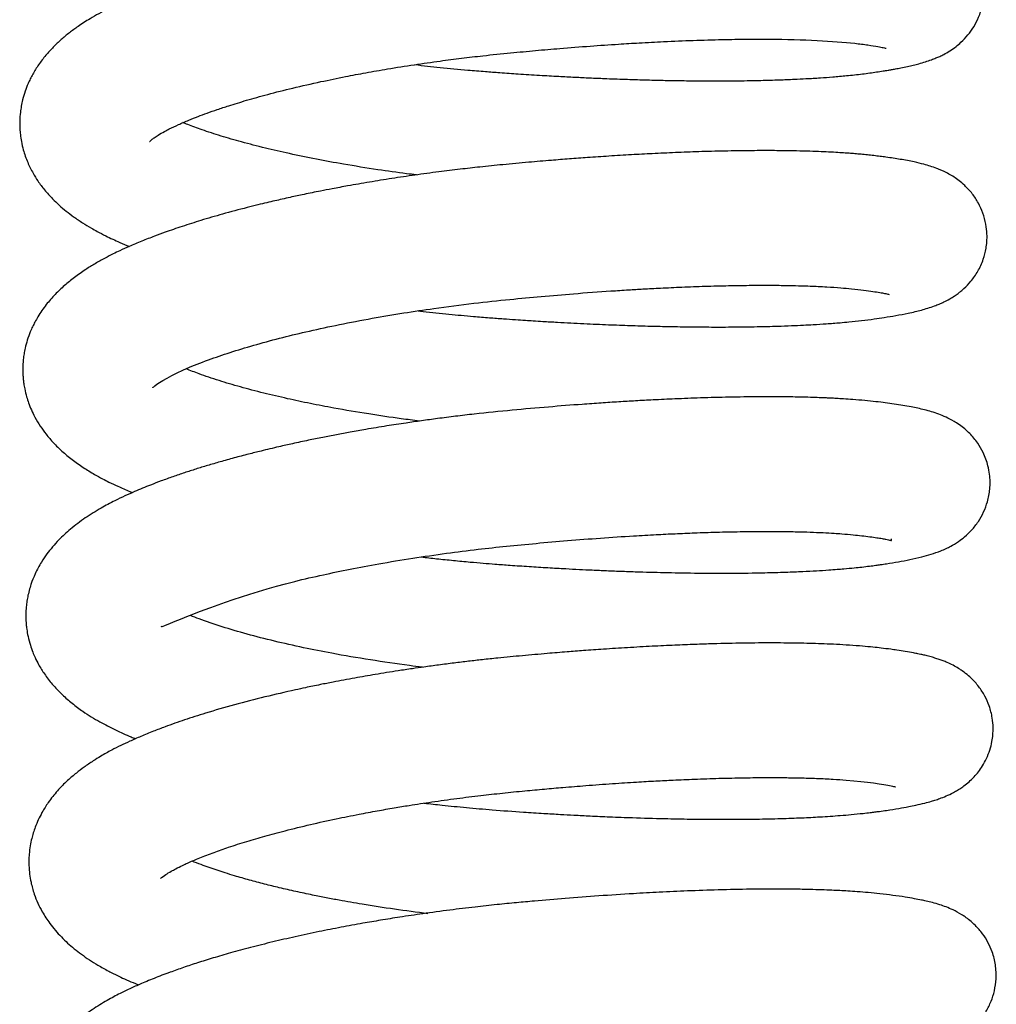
# Model space of a CAD drawing. Header units: inches. Extents: x 0 to 77643, y -44170 to 0.
# Tile 183 of 256: x 75367.48 to 75370.01, y -39670.06 to -39667.51. Entities that reach past the tile are written whole.
import ezdxf

# ---------------------------------------------------------------- set-up
doc = ezdxf.new("R2010")
doc.units = ezdxf.units.IN
doc.header["$MEASUREMENT"] = 0
doc.layers.add('FAKRO LOFT LADDERS', color=7, linetype='Continuous')

msp = doc.modelspace()

# ---------------------------------------------------------------- linework, layer by layer
at = {"layer": 'FAKRO LOFT LADDERS', "color": 7, "linetype": 'Continuous'}
for points, knots in [([(75368.50107, -39667.62438), (75368.52267, -39667.62688), (75368.56818, -39667.63184), (75368.62914, -39667.63764), (75368.68068, -39667.64195), (75368.72424, -39667.64522), (75368.77109, -39667.64843), (75368.822, -39667.65165), (75368.87091, -39667.65445), (75368.91407, -39667.6567), (75368.95351, -39667.65858), (75368.99677, -39667.66044), (75369.04448, -39667.66223), (75369.09509, -39667.66378), (75369.14222, -39667.66493), (75369.18835, -39667.66576), (75369.23512, -39667.66628), (75369.28619, -39667.66645), (75369.34049, -39667.66614), (75369.39422, -39667.66523), (75369.44199, -39667.66386), (75369.48071, -39667.66233), (75369.51625, -39667.66057), (75369.54952, -39667.65855), (75369.58442, -39667.65598), (75369.62106, -39667.65274), (75369.65269, -39667.64929), (75369.67834, -39667.64599), (75369.69626, -39667.64342), (75369.71195, -39667.64103), (75369.72447, -39667.63899), (75369.73531, -39667.63715), (75369.7463, -39667.63518), (75369.75994, -39667.6326), (75369.77572, -39667.62932), (75369.79105, -39667.62579), (75369.80626, -39667.6219), (75369.82211, -39667.61728), (75369.83657, -39667.61239), (75369.84889, -39667.60759), (75369.85927, -39667.60306), (75369.87136, -39667.59713), (75369.88506, -39667.58935), (75369.90048, -39667.5787), (75369.91638, -39667.56535), (75369.93192, -39667.54922), (75369.94812, -39667.5267), (75369.96118, -39667.50125), (75369.97122, -39667.46979), (75369.97512, -39667.43538), (75369.97221, -39667.40209), (75369.96467, -39667.37324), (75369.95386, -39667.34889), (75369.94167, -39667.32902), (75369.92823, -39667.31196), (75369.91361, -39667.29745), (75369.90037, -39667.28655), (75369.88819, -39667.27809), (75369.87529, -39667.27036), (75369.86132, -39667.26322), (75369.84613, -39667.25675), (75369.83079, -39667.25129), (75369.81133, -39667.24537), (75369.79172, -39667.24059), (75369.77029, -39667.23617), (75369.74861, -39667.23226), (75369.72079, -39667.22796), (75369.68969, -39667.22387), (75369.6592, -39667.2205), (75369.63179, -39667.21802), (75369.60424, -39667.21596), (75369.57737, -39667.21433), (75369.55423, -39667.21319), (75369.53516, -39667.21239), (75369.51643, -39667.21172), (75369.49287, -39667.21104), (75369.46207, -39667.2104), (75369.42173, -39667.20995), (75369.37173, -39667.20996), (75369.31641, -39667.2106), (75369.2555, -39667.21197), (75369.19516, -39667.21395), (75369.13793, -39667.21636), (75369.08917, -39667.21877), (75369.04442, -39667.22125), (75368.98902, -39667.22462), (75368.9214, -39667.22925), (75368.8397, -39667.23559), (75368.76802, -39667.24184), (75368.70752, -39667.24753), (75368.66266, -39667.25217), (75368.62096, -39667.25683), (75368.5784, -39667.26193), (75368.53052, -39667.26808), (75368.47353, -39667.27602), (75368.41649, -39667.2847), (75368.36586, -39667.29304), (75368.32172, -39667.30075), (75368.27636, -39667.30912), (75368.22037, -39667.32014), (75368.15915, -39667.33319), (75368.09827, -39667.34733), (75368.04273, -39667.36128), (75367.98891, -39667.37585), (75367.93616, -39667.39133), (75367.88379, -39667.40806), (75367.83245, -39667.42601), (75367.78268, -39667.44528), (75367.74078, -39667.46339), (75367.69998, -39667.48289), (75367.66343, -39667.50298), (75367.63127, -39667.52369), (75367.60644, -39667.54184), (75367.58509, -39667.55947), (75367.5647, -39667.57868), (75367.54504, -39667.6002), (75367.52711, -39667.62365), (75367.5141, -39667.64455), (75367.50538, -39667.66121), (75367.49864, -39667.67574), (75367.49166, -39667.69369), (75367.48586, -39667.71324), (75367.48194, -39667.73152), (75367.47927, -39667.74964), (75367.47786, -39667.7693), (75367.47812, -39667.78851), (75367.47965, -39667.80652), (75367.48238, -39667.82457), (75367.48808, -39667.84905), (75367.49785, -39667.87681), (75367.51109, -39667.9035), (75367.52586, -39667.92727), (75367.54241, -39667.94937), (75367.5611, -39667.9701), (75367.57996, -39667.98811), (75367.5983, -39668.00362), (75367.6181, -39668.01861), (75367.64056, -39668.03378), (75367.66032, -39668.04574), (75367.68066, -39668.05711), (75367.70501, -39668.06972), (75367.73239, -39668.0824), (75367.7534, -39668.09129), (75367.76183, -39668.09475)], [0.376391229, 0.376391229, 0.376391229, 0.376391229, 0.376506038, 0.376631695, 0.376710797, 0.376775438, 0.376859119, 0.376955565, 0.37704204, 0.377116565, 0.377184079, 0.37725229, 0.377349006, 0.377443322, 0.377531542, 0.377613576, 0.377707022, 0.377804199, 0.377918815, 0.378042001, 0.378149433, 0.378239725, 0.378313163, 0.378407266, 0.378490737, 0.378588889, 0.378710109, 0.378769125, 0.378828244, 0.378887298, 0.378934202, 0.378965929, 0.379003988, 0.379057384, 0.379126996, 0.379192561, 0.379257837, 0.379331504, 0.379399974, 0.379448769, 0.379487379, 0.379526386, 0.37958219, 0.379633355, 0.379674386, 0.379733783, 0.37978657, 0.379842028, 0.379903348, 0.379975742, 0.380037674, 0.380091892, 0.380146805, 0.380189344, 0.380239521, 0.38028153, 0.380320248, 0.380362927, 0.380398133, 0.380447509, 0.380513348, 0.38057638, 0.38063846, 0.380763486, 0.380834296, 0.38091846, 0.381027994, 0.381153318, 0.381242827, 0.381318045, 0.381397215, 0.381479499, 0.381539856, 0.381579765, 0.381625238, 0.381680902, 0.381753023, 0.381845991, 0.381959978, 0.382084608, 0.382196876, 0.382331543, 0.382439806, 0.382524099, 0.382604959, 0.382687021, 0.3828262, 0.382968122, 0.383119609, 0.383202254, 0.383284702, 0.383354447, 0.383420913, 0.383508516, 0.3836073, 0.3837242, 0.383815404, 0.383883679, 0.383968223, 0.384069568, 0.384203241, 0.384326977, 0.38443864, 0.384552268, 0.384677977, 0.384798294, 0.384927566, 0.385067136, 0.385200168, 0.385291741, 0.385439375, 0.385546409, 0.385627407, 0.385708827, 0.385790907, 0.385873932, 0.385962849, 0.386043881, 0.386081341, 0.386118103, 0.386175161, 0.386236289, 0.386281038, 0.3863231, 0.386379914, 0.386435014, 0.386472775, 0.386521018, 0.386578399, 0.386670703, 0.386756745, 0.386821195, 0.386904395, 0.386992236, 0.38706306, 0.387133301, 0.387203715, 0.387283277, 0.387362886, 0.387411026, 0.387482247, 0.387592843, 0.387664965, 0.387664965, 0.387664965, 0.387664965]), ([(75367.81433, -39667.82336), (75367.81433, -39667.82337), (75367.81509, -39667.82251), (75367.819, -39667.81897), (75367.82627, -39667.81341), (75367.83653, -39667.80652), (75367.85023, -39667.79849), (75367.86746, -39667.78954), (75367.88834, -39667.77967), (75367.91346, -39667.76884), (75367.93874, -39667.7588), (75367.96332, -39667.74963), (75367.98978, -39667.74035), (75368.02328, -39667.7293), (75368.06625, -39667.71616), (75368.12139, -39667.70076), (75368.18554, -39667.68453), (75368.2532, -39667.66915), (75368.31679, -39667.65607), (75368.37449, -39667.64517), (75368.43377, -39667.63483), (75368.49814, -39667.6246), (75368.56221, -39667.61544), (75368.62155, -39667.60778), (75368.68237, -39667.60064), (75368.74644, -39667.59408), (75368.81286, -39667.58785), (75368.8816, -39667.58191), (75368.95347, -39667.57631), (75369.02193, -39667.57162), (75369.08539, -39667.5678), (75369.1502, -39667.56442), (75369.2224, -39667.56142), (75369.29475, -39667.55933), (75369.35984, -39667.55834), (75369.49321, -39667.55806), (75369.60197, -39667.56411), (75369.67433, -39667.57346), (75369.69961, -39667.57751), (75369.71467, -39667.58048), (75369.72057, -39667.58213), (75369.72088, -39667.58218)], [0.6150529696, 0.6150529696, 0.6150529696, 0.6150529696, 0.6151318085, 0.6152233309, 0.6153055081, 0.615395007, 0.6155004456, 0.6155667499, 0.6156734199, 0.6157793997, 0.6158636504, 0.6159422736, 0.616023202, 0.6161099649, 0.6162364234, 0.6163764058, 0.6165325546, 0.6166967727, 0.6168341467, 0.616943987, 0.6170590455, 0.6171977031, 0.6173293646, 0.6174363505, 0.6175432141, 0.6176810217, 0.6178050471, 0.6179257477, 0.6180787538, 0.6182247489, 0.6183319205, 0.6184626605, 0.6186254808, 0.6187926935, 0.618945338, 0.6190830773, 0.6197845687, 0.6199447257, 0.6201019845, 0.6202278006, 0.6203778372, 0.6203778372, 0.6203778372, 0.6203778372]), ([(75368.50493, -39667.90985), (75368.49637, -39667.90878), (75368.46282, -39667.9045), (75368.39886, -39667.89556), (75368.32094, -39667.88305), (75368.24442, -39667.86903), (75368.17669, -39667.85509), (75368.1122, -39667.84023), (75368.0528, -39667.82489), (75367.9981, -39667.80904), (75367.95176, -39667.79394), (75367.92005, -39667.78234), (75367.90445, -39667.77616), (75367.90025, -39667.77446)], [0.6119430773, 0.6119430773, 0.6119430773, 0.6119430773, 0.611993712, 0.6121420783, 0.6123271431, 0.6124792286, 0.6126376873, 0.612787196, 0.6129452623, 0.6130939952, 0.6132469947, 0.6133754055, 0.613424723, 0.613424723, 0.613424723, 0.613424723]), ([(75368.50966, -39668.2614), (75368.51378, -39668.26187), (75368.54012, -39668.26488), (75368.58774, -39668.26994), (75368.64514, -39668.27527), (75368.69227, -39668.27917), (75368.72854, -39668.28188), (75368.75967, -39668.28404), (75368.78521, -39668.28574), (75368.80878, -39668.28724), (75368.83635, -39668.28894), (75368.88032, -39668.29149), (75368.93719, -39668.29444), (75368.99992, -39668.29721), (75369.05726, -39668.29933), (75369.11026, -39668.30092), (75369.16214, -39668.30212), (75369.21502, -39668.30296), (75369.27048, -39668.30338), (75369.32854, -39668.30326), (75369.38554, -39668.30252), (75369.43493, -39668.30128), (75369.47457, -39668.29986), (75369.50532, -39668.29847), (75369.53523, -39668.29686), (75369.56729, -39668.29481), (75369.59779, -39668.29245), (75369.62822, -39668.28968), (75369.658, -39668.28654), (75369.68832, -39668.28269), (75369.71818, -39668.27828), (75369.7477, -39668.27342), (75369.77389, -39668.26839), (75369.7955, -39668.26356), (75369.81187, -39668.25946), (75369.82958, -39668.25435), (75369.84351, -39668.2497), (75369.85812, -39668.244), (75369.87071, -39668.23839), (75369.884, -39668.23151), (75369.89626, -39668.22399), (75369.90603, -39668.21717), (75369.91499, -39668.21011), (75369.92531, -39668.20112), (75369.94122, -39668.18469), (75369.95889, -39668.15936), (75369.97229, -39668.13014), (75369.97904, -39668.10389), (75369.98175, -39668.0816), (75369.98214, -39668.06142), (75369.97935, -39668.03559), (75369.97201, -39668.00857), (75369.95985, -39667.98178), (75369.94354, -39667.95725), (75369.92599, -39667.93827), (75369.90978, -39667.9246), (75369.89587, -39667.91485), (75369.88255, -39667.90692), (75369.87035, -39667.90079), (75369.86018, -39667.89632), (75369.84276, -39667.88936), (75369.82108, -39667.88272), (75369.7907, -39667.87545), (75369.75887, -39667.86947), (75369.72852, -39667.8649), (75369.70501, -39667.86182), (75369.68888, -39667.85985), (75369.67243, -39667.85803), (75369.65611, -39667.85644), (75369.64037, -39667.85506), (75369.62537, -39667.85388), (75369.60891, -39667.85272), (75369.58115, -39667.85099), (75369.5466, -39667.84937), (75369.50602, -39667.84809), (75369.46853, -39667.8473), (75369.42426, -39667.84686), (75369.36852, -39667.84694), (75369.30497, -39667.84786), (75369.23856, -39667.84964), (75369.17604, -39667.85196), (75369.11785, -39667.85462), (75369.06035, -39667.85769), (75369.00447, -39667.86108), (75368.95074, -39667.86472), (75368.9011, -39667.86837), (75368.85034, -39667.87238), (75368.79293, -39667.87727), (75368.73115, -39667.8829), (75368.67196, -39667.88891), (75368.61669, -39667.89515), (75368.56054, -39667.90208), (75368.5015, -39667.91007), (75368.44152, -39667.91895), (75368.38337, -39667.92831), (75368.33193, -39667.93725), (75368.28983, -39667.94504), (75368.25209, -39667.95237), (75368.21589, -39667.95973), (75368.18293, -39667.96679), (75368.15791, -39667.97235), (75368.1377, -39667.97697), (75368.11687, -39667.98185), (75368.09297, -39667.98762), (75368.05417, -39667.99732), (75368.00424, -39668.01065), (75367.94818, -39668.02701), (75367.89868, -39668.04272), (75367.85916, -39668.05632), (75367.82456, -39668.06906), (75367.79346, -39668.08124), (75367.7636, -39668.09383), (75367.73925, -39668.10484), (75367.71858, -39668.11476), (75367.69681, -39668.12595), (75367.67326, -39668.13913), (75367.64651, -39668.1557), (75367.62006, -39668.17423), (75367.59358, -39668.1957), (75367.56913, -39668.21893), (75367.54985, -39668.24096), (75367.53534, -39668.2606), (75367.52554, -39668.27571), (75367.51763, -39668.28965), (75367.51105, -39668.30273), (75367.50424, -39668.3182), (75367.49751, -39668.33681), (75367.49243, -39668.35574), (75367.48912, -39668.37282), (75367.48679, -39668.39014), (75367.4857, -39668.40921), (75367.48614, -39668.42642), (75367.48717, -39668.43907), (75367.4886, -39668.45077), (75367.49117, -39668.4657), (75367.49531, -39668.4826), (75367.50112, -39668.50062), (75367.50819, -39668.51833), (75367.51811, -39668.53864), (75367.53075, -39668.55974), (75367.54695, -39668.58207), (75367.56561, -39668.60362), (75367.58811, -39668.62554), (75367.61373, -39668.64674), (75367.64201, -39668.66671), (75367.66823, -39668.68279), (75367.6907, -39668.69518), (75367.71112, -39668.70563), (75367.7341, -39668.71654), (75367.75469, -39668.72548), (75367.76748, -39668.73076), (75367.7698, -39668.73171)], [0.389242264, 0.389242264, 0.389242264, 0.389242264, 0.389264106, 0.38938211, 0.389493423, 0.389564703, 0.389628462, 0.389682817, 0.389727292, 0.389761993, 0.389806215, 0.38987191, 0.389993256, 0.390107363, 0.3902082, 0.390305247, 0.390400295, 0.390499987, 0.390608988, 0.390727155, 0.390853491, 0.390970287, 0.391054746, 0.391127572, 0.391190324, 0.391275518, 0.39137108, 0.391433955, 0.391529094, 0.391630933, 0.391717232, 0.391826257, 0.391953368, 0.392029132, 0.392100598, 0.392171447, 0.392251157, 0.392300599, 0.392348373, 0.392402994, 0.392445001, 0.392475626, 0.392498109, 0.392523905, 0.392582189, 0.392646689, 0.392713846, 0.392769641, 0.392801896, 0.392841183, 0.392888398, 0.392944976, 0.393001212, 0.393059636, 0.393122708, 0.393168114, 0.393209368, 0.393253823, 0.393304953, 0.393337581, 0.393369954, 0.393513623, 0.393623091, 0.393772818, 0.393911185, 0.393965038, 0.394018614, 0.394071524, 0.394121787, 0.394168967, 0.394212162, 0.394251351, 0.394306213, 0.39444071, 0.394521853, 0.394608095, 0.394709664, 0.394826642, 0.394975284, 0.395108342, 0.395225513, 0.395338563, 0.395437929, 0.395544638, 0.395643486, 0.395727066, 0.395809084, 0.395911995, 0.396028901, 0.396132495, 0.396221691, 0.396318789, 0.396428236, 0.396534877, 0.396640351, 0.396744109, 0.396819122, 0.396876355, 0.396958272, 0.397027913, 0.397070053, 0.397107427, 0.397149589, 0.397196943, 0.397254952, 0.397392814, 0.397520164, 0.397635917, 0.397746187, 0.397816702, 0.397906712, 0.397999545, 0.398071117, 0.398124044, 0.398188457, 0.39827202, 0.398353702, 0.398458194, 0.398555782, 0.398654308, 0.398755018, 0.398809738, 0.398863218, 0.398907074, 0.398943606, 0.398983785, 0.399044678, 0.399102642, 0.399139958, 0.399180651, 0.399241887, 0.39928731, 0.399314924, 0.399341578, 0.399379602, 0.399434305, 0.39947866, 0.399530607, 0.39958777, 0.399663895, 0.399735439, 0.399820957, 0.39991023, 0.400010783, 0.400114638, 0.40021415, 0.400281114, 0.400332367, 0.400403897, 0.400494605, 0.400514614, 0.400514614, 0.400514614, 0.400514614]), ([(75367.82222, -39668.46031), (75367.82222, -39668.46032), (75367.82296, -39668.45948), (75367.83357, -39668.44961), (75367.88285, -39668.4202), (75367.96976, -39668.38674), (75368.02893, -39668.36672), (75368.09092, -39668.34814), (75368.15759, -39668.33029), (75368.22863, -39668.31324), (75368.30614, -39668.29656), (75368.38792, -39668.28093), (75368.46998, -39668.26705), (75368.55787, -39668.25389), (75368.64978, -39668.24198), (75368.74294, -39668.23205), (75368.82915, -39668.22399), (75368.91664, -39668.21659), (75368.99199, -39668.21107), (75369.05148, -39668.20724), (75369.09432, -39668.20471), (75369.14048, -39668.20226), (75369.19437, -39668.1998), (75369.25337, -39668.19764), (75369.31431, -39668.19605), (75369.37294, -39668.19524), (75369.42511, -39668.19519), (75369.4673, -39668.1957), (75369.49906, -39668.19646), (75369.52375, -39668.19729), (75369.54574, -39668.19821), (75369.57284, -39668.19963), (75369.60203, -39668.20162), (75369.63404, -39668.20453), (75369.66195, -39668.20778), (75369.68645, -39668.21107), (75369.70434, -39668.21393), (75369.71872, -39668.21663), (75369.72689, -39668.21855), (75369.72875, -39668.21911), (75369.72884, -39668.21913)], [0.6022121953, 0.6022121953, 0.6022121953, 0.6022121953, 0.602288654, 0.6023804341, 0.6029101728, 0.6031057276, 0.6032735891, 0.6034406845, 0.6036069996, 0.6037671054, 0.6039380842, 0.6041168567, 0.6042828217, 0.6044360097, 0.6046379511, 0.6048171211, 0.604972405, 0.6051341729, 0.6053240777, 0.6054152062, 0.6054904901, 0.6055841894, 0.6056998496, 0.6058299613, 0.6059672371, 0.6061113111, 0.606245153, 0.6063575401, 0.6064449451, 0.6065096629, 0.6065731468, 0.6066455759, 0.6067693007, 0.6068766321, 0.6070110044, 0.6071316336, 0.6072387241, 0.6073336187, 0.607463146, 0.6075331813, 0.6075331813, 0.6075331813, 0.6075331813]), ([(75368.51263, -39668.54676), (75368.4969, -39668.5448), (75368.45255, -39668.53902), (75368.37782, -39668.52808), (75368.2994, -39668.51479), (75368.22954, -39668.50139), (75368.16871, -39668.48848), (75368.10785, -39668.47414), (75368.04858, -39668.45849), (75367.99226, -39668.44174), (75367.94578, -39668.42602), (75367.91935, -39668.41591), (75367.90894, -39668.41172)], [0.5991029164, 0.5991029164, 0.5991029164, 0.5991029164, 0.5991959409, 0.599366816, 0.5995570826, 0.5996905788, 0.5998277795, 0.5999766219, 0.6001343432, 0.6002920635, 0.6004594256, 0.6005810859, 0.6005810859, 0.6005810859, 0.6005810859]), ([(75368.51736, -39668.89831), (75368.53062, -39668.89984), (75368.55833, -39668.90293), (75368.60068, -39668.90729), (75368.64092, -39668.91108), (75368.67674, -39668.91418), (75368.71109, -39668.91695), (75368.75059, -39668.91983), (75368.79633, -39668.92292), (75368.84444, -39668.92591), (75368.88788, -39668.92838), (75368.92615, -39668.93038), (75368.96136, -39668.93208), (75368.99848, -39668.93372), (75369.03921, -39668.93533), (75369.09204, -39668.93713), (75369.15808, -39668.93889), (75369.23755, -39668.94015), (75369.32216, -39668.9404), (75369.39734, -39668.93944), (75369.45856, -39668.93773), (75369.50295, -39668.93593), (75369.53987, -39668.934), (75369.56926, -39668.93213), (75369.59268, -39668.9304), (75369.61486, -39668.92857), (75369.63629, -39668.92658), (75369.65821, -39668.92427), (75369.67682, -39668.92209), (75369.69285, -39668.92001), (75369.70786, -39668.91789), (75369.72775, -39668.91493), (75369.75301, -39668.9108), (75369.78379, -39668.90496), (75369.81094, -39668.89882), (75369.83716, -39668.89154), (75369.85791, -39668.88436), (75369.87515, -39668.87695), (75369.89037, -39668.86931), (75369.90545, -39668.86043), (75369.92523, -39668.84553), (75369.94232, -39668.82922), (75369.95937, -39668.80778), (75369.97368, -39668.78244), (75369.98416, -39668.75425), (75369.99035, -39668.72114), (75369.98982, -39668.68957), (75369.98493, -39668.66358), (75369.97913, -39668.64473), (75369.97045, -39668.62437), (75369.9573, -39668.60196), (75369.94012, -39668.58144), (75369.92392, -39668.56655), (75369.90961, -39668.55564), (75369.8863, -39668.54085), (75369.85477, -39668.52723), (75369.82079, -39668.51739), (75369.78426, -39668.50942), (75369.74301, -39668.50265), (75369.69401, -39668.49616), (75369.64767, -39668.49178), (75369.61263, -39668.48937), (75369.59366, -39668.48826), (75369.57875, -39668.48749), (75369.56418, -39668.48681), (75369.5466, -39668.48609), (75369.52337, -39668.48531), (75369.4913, -39668.4845), (75369.44681, -39668.48385), (75369.38663, -39668.48378), (75369.31651, -39668.4847), (75369.24402, -39668.48663), (75369.17799, -39668.48914), (75369.12169, -39668.49177), (75369.07314, -39668.49438), (75369.02811, -39668.49705), (75368.98213, -39668.50003), (75368.92166, -39668.5043), (75368.84502, -39668.51032), (75368.75155, -39668.51855), (75368.67112, -39668.5267), (75368.60675, -39668.53424), (75368.56105, -39668.54003), (75368.51825, -39668.54583), (75368.4743, -39668.55217), (75368.42628, -39668.55955), (75368.37819, -39668.56749), (75368.33495, -39668.57509), (75368.2977, -39668.58198), (75368.26157, -39668.58899), (75368.22362, -39668.5967), (75368.18588, -39668.60478), (75368.15273, -39668.61223), (75368.1256, -39668.61858), (75368.09931, -39668.62493), (75368.06832, -39668.6327), (75368.03299, -39668.64201), (75367.99745, -39668.65189), (75367.96453, -39668.66153), (75367.93386, -39668.67097), (75367.90399, -39668.68063), (75367.87397, -39668.69086), (75367.84469, -39668.70141), (75367.81854, -39668.7114), (75367.79562, -39668.72062), (75367.77347, -39668.72996), (75367.74995, -39668.74044), (75367.72036, -39668.75458), (75367.68546, -39668.77324), (75367.64706, -39668.79709), (75367.6107, -39668.82436), (75367.58294, -39668.84989), (75367.56298, -39668.87177), (75367.54792, -39668.89077), (75367.53248, -39668.91358), (75367.51837, -39668.93973), (75367.50627, -39668.97003), (75367.49954, -39668.99535), (75367.49604, -39669.01618), (75367.49413, -39669.03396), (75367.49358, -39669.0527), (75367.49449, -39669.07067), (75367.49634, -39669.08714), (75367.4996, -39669.10554), (75367.50483, -39669.1253), (75367.51121, -39669.14335), (75367.51824, -39669.15991), (75367.52882, -39669.18067), (75367.54204, -39669.20191), (75367.56317, -39669.22949), (75367.58714, -39669.2544), (75367.61356, -39669.27737), (75367.64616, -39669.30145), (75367.68274, -39669.32398), (75367.72507, -39669.34588), (75367.75629, -39669.35978), (75367.77396, -39669.36712), (75367.77772, -39669.36866)], [0.402091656, 0.402091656, 0.402091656, 0.402091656, 0.402162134, 0.402238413, 0.402314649, 0.402373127, 0.402425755, 0.402494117, 0.402579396, 0.402664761, 0.402746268, 0.402808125, 0.402867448, 0.402933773, 0.403007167, 0.40308777, 0.403222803, 0.40337481, 0.403543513, 0.403728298, 0.403849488, 0.403953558, 0.404040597, 0.404121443, 0.404179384, 0.404227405, 0.404301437, 0.404358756, 0.404418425, 0.404468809, 0.40450797, 0.404560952, 0.404672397, 0.404787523, 0.404919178, 0.405026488, 0.405135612, 0.405192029, 0.405235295, 0.405305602, 0.405352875, 0.405411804, 0.405472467, 0.405528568, 0.405583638, 0.405646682, 0.40571958, 0.405761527, 0.405797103, 0.405833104, 0.405889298, 0.405957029, 0.405996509, 0.406039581, 0.40608552, 0.406233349, 0.406390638, 0.406542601, 0.40671371, 0.406876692, 0.40705527, 0.407123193, 0.407176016, 0.407210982, 0.407241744, 0.407289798, 0.407345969, 0.407415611, 0.407523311, 0.407657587, 0.407816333, 0.407965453, 0.408092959, 0.408198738, 0.408283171, 0.40836233, 0.408445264, 0.408531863, 0.408686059, 0.408850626, 0.409021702, 0.409106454, 0.409188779, 0.409262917, 0.409333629, 0.409423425, 0.409521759, 0.409596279, 0.409662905, 0.409730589, 0.409801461, 0.40988162, 0.409952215, 0.410000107, 0.410046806, 0.410114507, 0.410195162, 0.410274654, 0.410348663, 0.410419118, 0.410489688, 0.410564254, 0.410642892, 0.410716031, 0.410774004, 0.41083257, 0.41090754, 0.410985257, 0.411096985, 0.411235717, 0.411376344, 0.411496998, 0.411568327, 0.411634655, 0.411705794, 0.411801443, 0.411880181, 0.411969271, 0.412007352, 0.412049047, 0.412108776, 0.412153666, 0.412189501, 0.412238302, 0.412300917, 0.412350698, 0.412392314, 0.412443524, 0.412528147, 0.412623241, 0.412732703, 0.41283138, 0.412932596, 0.413083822, 0.41321102, 0.413332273, 0.413364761, 0.413364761, 0.413364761, 0.413364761]), ([(75367.84355, -39669.0776), (75367.84565, -39669.0796), (75367.86767, -39669.06782), (75368.08376, -39668.98497), (75368.26051, -39668.94489), (75368.33352, -39668.92966), (75368.41061, -39668.91526), (75368.49414, -39668.90137), (75368.58016, -39668.88889), (75368.66147, -39668.87862), (75368.73893, -39668.87019), (75368.8163, -39668.86282), (75368.89754, -39668.85572), (75368.98202, -39668.84922), (75369.05859, -39668.84414), (75369.12288, -39668.8405), (75369.17554, -39668.83791), (75369.22768, -39668.83575), (75369.28403, -39668.83391), (75369.34428, -39668.83259), (75369.40061, -39668.83208), (75369.44935, -39668.83227), (75369.489, -39668.83291), (75369.52473, -39668.83393), (75369.5568, -39668.83526), (75369.58421, -39668.83681), (75369.60982, -39668.8386), (75369.63424, -39668.84072), (75369.65819, -39668.84336), (75369.67881, -39668.84588), (75369.69643, -39668.84837), (75369.70991, -39668.85047), (75369.72049, -39668.85248), (75369.72771, -39668.85355), (75369.73515, -39668.85697), (75369.73507, -39668.85366), (75369.73433, -39668.85149)], [0.5894985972, 0.5894985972, 0.5894985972, 0.5894985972, 0.5900502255, 0.5909479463, 0.5911161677, 0.5912660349, 0.5914207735, 0.5915981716, 0.5917706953, 0.591928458, 0.5920704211, 0.5922170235, 0.5923736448, 0.5925399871, 0.5927109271, 0.5928299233, 0.5929321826, 0.5930392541, 0.5931630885, 0.5933034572, 0.5934524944, 0.5935695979, 0.593675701, 0.5937722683, 0.5938747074, 0.5939672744, 0.5940386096, 0.5941485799, 0.5942396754, 0.594336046, 0.5944307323, 0.5945098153, 0.5945817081, 0.5946484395, 0.594741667, 0.5948049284, 0.5948049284, 0.5948049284, 0.5948049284]), ([(75368.52039, -39669.18368), (75368.50927, -39669.18229), (75368.46372, -39669.17643), (75368.38396, -39669.16486), (75368.29248, -39669.14913), (75368.20992, -39669.13277), (75368.13615, -39669.11617), (75368.06541, -39669.09804), (75367.99939, -39669.07847), (75367.95267, -39669.06284), (75367.92737, -39669.05264), (75367.92041, -39669.04981)], [0.5864545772, 0.5864545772, 0.5864545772, 0.5864545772, 0.5865204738, 0.5867261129, 0.586937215, 0.5871000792, 0.5872779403, 0.5874608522, 0.5876437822, 0.5878383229, 0.5879175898, 0.5879175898, 0.5879175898, 0.5879175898]), ([(75368.52518, -39669.53524), (75368.54053, -39669.53701), (75368.57675, -39669.54103), (75368.63544, -39669.54688), (75368.70581, -39669.553), (75368.77269, -39669.55779), (75368.83148, -39669.56158), (75368.87501, -39669.56415), (75368.91495, -39669.56634), (75368.95757, -39669.56849), (75369.00824, -39669.57077), (75369.0728, -39669.57324), (75369.14283, -39669.57529), (75369.21073, -39669.57658), (75369.26993, -39669.57717), (75369.32713, -39669.57723), (75369.38718, -39669.57665), (75369.44664, -39669.57533), (75369.50112, -39669.57335), (75369.54333, -39669.5712), (75369.57615, -39669.56913), (75369.6033, -39669.56714), (75369.63194, -39669.56471), (75369.6576, -39669.56215), (75369.67771, -39669.55986), (75369.69172, -39669.55813), (75369.70596, -39669.55624), (75369.72718, -39669.55317), (75369.75271, -39669.54913), (75369.77709, -39669.54472), (75369.79985, -39669.54007), (75369.81894, -39669.53562), (75369.83611, -39669.53097), (75369.85039, -39669.52656), (75369.86419, -39669.52177), (75369.88089, -39669.51499), (75369.89646, -39669.50726), (75369.91062, -39669.49882), (75369.92427, -39669.4893), (75369.9343, -39669.48119), (75369.948, -39669.4681), (75369.95993, -39669.45408), (75369.97108, -39669.43811), (75369.98099, -39669.41996), (75369.98951, -39669.39837), (75369.99467, -39669.37782), (75369.9973, -39669.35844), (75369.99799, -39669.33761), (75369.99574, -39669.31257), (75369.98859, -39669.28451), (75369.97643, -39669.25714), (75369.96049, -39669.23262), (75369.94308, -39669.21339), (75369.92744, -39669.19997), (75369.91631, -39669.19193), (75369.90533, -39669.18486), (75369.8934, -39669.17815), (75369.87976, -39669.17173), (75369.86808, -39669.167), (75369.8574, -39669.16314), (75369.84608, -39669.1595), (75369.83376, -39669.156), (75369.82177, -39669.15298), (75369.81121, -39669.15058), (75369.80165, -39669.14855), (75369.78871, -39669.146), (75369.77109, -39669.1429), (75369.75117, -39669.13981), (75369.72982, -39669.13684), (75369.70991, -39669.13431), (75369.68535, -39669.13157), (75369.65815, -39669.12903), (75369.62675, -39669.12666), (75369.59335, -39669.1247), (75369.5615, -39669.12326), (75369.53066, -39669.12221), (75369.48778, -39669.12118), (75369.42882, -39669.12058), (75369.35293, -39669.12111), (75369.28423, -39669.12263), (75369.22476, -39669.12457), (75369.17237, -39669.12667), (75369.11408, -39669.12947), (75369.05234, -39669.13294), (75368.99276, -39669.13676), (75368.94057, -39669.14047), (75368.89214, -39669.14417), (75368.83945, -39669.14847), (75368.77955, -39669.15376), (75368.7234, -39669.15909), (75368.67693, -39669.16401), (75368.63929, -39669.16827), (75368.6015, -39669.17282), (75368.56296, -39669.17777), (75368.52691, -39669.18268), (75368.49186, -39669.1877), (75368.44974, -39669.19404), (75368.40007, -39669.20203), (75368.34391, -39669.21177), (75368.29658, -39669.2206), (75368.26057, -39669.22772), (75368.23679, -39669.23259), (75368.21519, -39669.23713), (75368.17335, -39669.24617), (75368.11102, -39669.26063), (75368.0332, -39669.28073), (75367.97357, -39669.29798), (75367.93131, -39669.31124), (75367.9048, -39669.31995), (75367.87923, -39669.32875), (75367.85226, -39669.33847), (75367.8227, -39669.34974), (75367.79211, -39669.36222), (75367.76408, -39669.37453), (75367.73925, -39669.38618), (75367.71366, -39669.3992), (75367.69029, -39669.41228), (75367.666, -39669.42728), (75367.64538, -39669.4413), (75367.62313, -39669.45819), (75367.59987, -39669.47812), (75367.57489, -39669.50348), (75367.55347, -39669.53035), (75367.53318, -39669.56256), (75367.52087, -39669.58907), (75367.51302, -39669.61213), (75367.50861, -39669.6281), (75367.5048, -39669.64648), (75367.50251, -39669.66499), (75367.50165, -39669.68205), (75367.50178, -39669.6993), (75367.50335, -39669.71869), (75367.50668, -39669.73831), (75367.51089, -39669.75552), (75367.51908, -39669.78186), (75367.53346, -39669.81326), (75367.55759, -39669.85014), (75367.58498, -39669.882), (75367.61336, -39669.90768), (75367.63816, -39669.92677), (75367.65825, -39669.94068), (75367.68183, -39669.95539), (75367.70719, -39669.96956), (75367.73227, -39669.98215), (75367.75488, -39669.99258), (75367.77248, -39670.00017), (75367.78285, -39670.00446), (75367.78561, -39670.0056)], [0.414941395, 0.414941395, 0.414941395, 0.414941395, 0.415022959, 0.415133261, 0.41524988, 0.415390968, 0.415482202, 0.415557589, 0.415619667, 0.415693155, 0.415783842, 0.415890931, 0.416043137, 0.416171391, 0.416277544, 0.416389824, 0.416516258, 0.416653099, 0.416779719, 0.416892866, 0.416960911, 0.417029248, 0.417106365, 0.417194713, 0.417249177, 0.417287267, 0.417324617, 0.417384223, 0.417497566, 0.417596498, 0.417669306, 0.417767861, 0.417844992, 0.417897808, 0.417955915, 0.418025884, 0.418100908, 0.418135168, 0.418167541, 0.418215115, 0.418258, 0.418293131, 0.418330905, 0.418375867, 0.418421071, 0.418464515, 0.418497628, 0.418532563, 0.418580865, 0.418642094, 0.418696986, 0.418755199, 0.418817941, 0.418863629, 0.418899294, 0.418922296, 0.418971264, 0.419025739, 0.419068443, 0.419110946, 0.419158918, 0.419215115, 0.41927293, 0.419316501, 0.419350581, 0.419397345, 0.419485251, 0.419567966, 0.419623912, 0.419707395, 0.419774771, 0.419855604, 0.419953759, 0.420044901, 0.420127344, 0.420201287, 0.420275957, 0.420437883, 0.420606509, 0.420765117, 0.420857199, 0.420957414, 0.421066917, 0.421185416, 0.421297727, 0.421389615, 0.421464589, 0.421554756, 0.421667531, 0.421778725, 0.421848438, 0.421910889, 0.421976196, 0.422047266, 0.422114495, 0.422167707, 0.422233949, 0.4223408, 0.422438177, 0.422543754, 0.422606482, 0.422644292, 0.422680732, 0.422732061, 0.422891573, 0.423058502, 0.423227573, 0.42329457, 0.423358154, 0.423420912, 0.423486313, 0.423566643, 0.423657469, 0.423741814, 0.423811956, 0.423883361, 0.423977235, 0.424040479, 0.424124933, 0.424198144, 0.424285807, 0.424396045, 0.424507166, 0.424591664, 0.424705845, 0.42474807, 0.42478744, 0.424837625, 0.42489579, 0.424933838, 0.424971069, 0.425030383, 0.425085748, 0.425127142, 0.425170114, 0.425305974, 0.425406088, 0.425539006, 0.425670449, 0.425738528, 0.425813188, 0.425889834, 0.425980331, 0.426061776, 0.426123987, 0.426189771, 0.426213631, 0.426213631, 0.426213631, 0.426213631]), ([(75367.84253, -39669.72936), (75367.84222, -39669.73057), (75367.84636, -39669.726), (75367.86794, -39669.71269), (75367.88268, -39669.70464), (75367.90094, -39669.6956), (75367.92233, -39669.68595), (75367.94375, -39669.67702), (75367.96212, -39669.66975), (75367.98632, -39669.66066), (75368.02024, -39669.64875), (75368.06405, -39669.63471), (75368.11301, -39669.62038), (75368.16761, -39669.60571), (75368.22924, -39669.59064), (75368.29356, -39669.57643), (75368.35173, -39669.5647), (75368.402, -39669.55532), (75368.44555, -39669.54772), (75368.49229, -39669.54005), (75368.54645, -39669.53179), (75368.6083, -39669.52324), (75368.66935, -39669.51566), (75368.72816, -39669.5091), (75368.78321, -39669.50366), (75368.83553, -39669.49878), (75368.88804, -39669.49419), (75368.94706, -39669.48941), (75369.01073, -39669.48475), (75369.07119, -39669.48083), (75369.12344, -39669.47784), (75369.17343, -39669.47531), (75369.22813, -39669.47295), (75369.28988, -39669.47088), (75369.35267, -39669.46951), (75369.4094, -39669.46902), (75369.45708, -39669.4692), (75369.50018, -39669.4699), (75369.54238, -39669.47117), (75369.58235, -39669.47309), (75369.66255, -39669.47851), (75369.71989, -39669.48727), (75369.74011, -39669.49182), (75369.7435, -39669.49267), (75369.74454, -39669.49298), (75369.74459, -39669.49299)], [0.5767167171, 0.5767167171, 0.5767167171, 0.5767167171, 0.5770170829, 0.5771231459, 0.5771892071, 0.5772774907, 0.5773889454, 0.5774572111, 0.5775193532, 0.5775834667, 0.577699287, 0.5778352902, 0.5779578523, 0.5780878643, 0.5782428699, 0.5783913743, 0.5785177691, 0.5786163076, 0.5787053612, 0.5787838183, 0.5788999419, 0.5790268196, 0.5791465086, 0.5792541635, 0.5793660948, 0.579463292, 0.5795556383, 0.5796697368, 0.5798067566, 0.5799302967, 0.5800314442, 0.5801249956, 0.5802406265, 0.5803790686, 0.5805304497, 0.580671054, 0.5807889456, 0.5808943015, 0.5810190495, 0.5811534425, 0.5812682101, 0.5818495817, 0.581924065, 0.5819806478, 0.5820405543, 0.5820405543, 0.5820405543, 0.5820405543]), ([(75368.53434, -39669.82135), (75368.4761, -39669.81415), (75368.39806, -39669.80293), (75368.31304, -39669.7881), (75368.27056, -39669.78011), (75368.23301, -39669.77263), (75368.19221, -39669.76395), (75368.15076, -39669.75445), (75368.11057, -39669.74454), (75368.0721, -39669.73433), (75368.03809, -39669.72458), (75368.01047, -39669.71608), (75367.98865, -39669.709), (75367.96787, -39669.70189), (75367.94585, -39669.69391), (75367.93154, -39669.68835), (75367.92401, -39669.6853)], [0.5736049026, 0.5736049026, 0.5736049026, 0.5736049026, 0.5739475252, 0.5740735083, 0.574146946, 0.5742256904, 0.5743252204, 0.5744284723, 0.5745240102, 0.5746262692, 0.5747332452, 0.574806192, 0.5748690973, 0.5749359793, 0.575008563, 0.575096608, 0.575096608, 0.575096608, 0.575096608]), ([(75368.53261, -39670.17212), (75368.53977, -39670.17295), (75368.56294, -39670.17558), (75368.60246, -39670.17978), (75368.64804, -39670.18418), (75368.68812, -39670.18769), (75368.73816, -39670.19173), (75368.8019, -39670.19618), (75368.88461, -39670.20129), (75368.97181, -39670.20584), (75369.06362, -39670.20966), (75369.15946, -39670.21252), (75369.24933, -39670.21401), (75369.32912, -39670.21423), (75369.39375, -39670.2136), (75369.45029, -39670.21236), (75369.50942, -39670.21032), (75369.57165, -39670.2071), (75369.63279, -39670.20247), (75369.67658, -39670.19795), (75369.70592, -39670.19427), (75369.72461, -39670.19163), (75369.74377, -39670.18875), (75369.76537, -39670.18521), (75369.78809, -39670.18107), (75369.80881, -39670.17675), (75369.82636, -39670.17262), (75369.84249, -39670.16836), (75369.86045, -39670.16288), (75369.87637, -39670.15708), (75369.88914, -39670.15156), (75369.89785, -39670.14738), (75369.90598, -39670.14312), (75369.91575, -39670.13745), (75369.92497, -39670.13138), (75369.93524, -39670.12376), (75369.94467, -39670.1158), (75369.9539, -39670.10686), (75369.96311, -39670.09673), (75369.9715, -39670.08592), (75369.98222, -39670.06964), (75369.99274, -39670.04883), (75370.00187, -39670.0203), (75370.00643, -39669.98831), (75370.00474, -39669.95394), (75369.99676, -39669.92213), (75369.98475, -39669.89508), (75369.97, -39669.87182), (75369.95345, -39669.8528), (75369.93785, -39669.83892), (75369.92608, -39669.83014), (75369.91128, -39669.82044), (75369.8943, -39669.81147), (75369.87576, -39669.80373), (75369.85834, -39669.7977), (75369.84157, -39669.79285), (75369.8257, -39669.78896), (75369.81023, -39669.78559), (75369.79248, -39669.78215), (75369.7682, -39669.77806), (75369.73895, -39669.77388), (75369.70682, -39669.7699), (75369.67552, -39669.76679), (75369.64768, -39669.76455), (75369.6231, -39669.7629), (75369.60107, -39669.76167), (75369.57856, -39669.7606), (75369.55289, -39669.7596), (75369.52074, -39669.75867), (75369.48077, -39669.75793), (75369.43005, -39669.7576), (75369.36471, -39669.75801), (75369.28924, -39669.75957), (75369.20987, -39669.76229), (75369.13634, -39669.76565), (75369.05987, -39669.76985), (75368.9786, -39669.77513), (75368.8929, -39669.78158), (75368.8217, -39669.78762), (75368.76274, -39669.79302), (75368.71141, -39669.79805), (75368.65373, -39669.80437), (75368.58954, -39669.81216), (75368.52454, -39669.82095), (75368.46479, -39669.82984), (75368.41316, -39669.83813), (75368.36238, -39669.84683), (75368.30921, -39669.85659), (75368.25067, -39669.86815), (75368.19153, -39669.88078), (75368.13228, -39669.89448), (75368.07638, -39669.90846), (75368.02497, -39669.92236), (75367.97933, -39669.93563), (75367.939, -39669.94818), (75367.90183, -39669.96051), (75367.86412, -39669.97386), (75367.82599, -39669.98842), (75367.79022, -39670.00332), (75367.7616, -39670.01621), (75367.73325, -39670.03), (75367.70948, -39670.0427), (75367.68402, -39670.05783), (75367.66645, -39670.06919), (75367.6483, -39670.08196), (75367.63114, -39670.09517), (75367.61289, -39670.11059), (75367.5914, -39670.13136), (75367.5748, -39670.15029), (75367.56001, -39670.16994), (75367.54934, -39670.18621), (75367.53909, -39670.2044), (75367.53056, -39670.22248), (75367.52389, -39670.23991), (75367.51907, -39670.25537), (75367.51444, -39670.27382), (75367.51098, -39670.29477), (75367.50947, -39670.31718), (75367.50973, -39670.34001), (75367.51261, -39670.36713), (75367.52041, -39670.40044), (75367.53345, -39670.43401), (75367.55007, -39670.46407), (75367.56964, -39670.49203), (75367.59483, -39670.52069), (75367.62466, -39670.54759), (75367.65285, -39670.56892), (75367.69088, -39670.59335), (75367.72603, -39670.61245), (75367.76304, -39670.62977), (75367.78505, -39670.63908), (75367.79365, -39670.6426)], [0.427789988, 0.427789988, 0.427789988, 0.427789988, 0.427828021, 0.427912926, 0.427998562, 0.428067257, 0.428122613, 0.428260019, 0.428399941, 0.42855574, 0.428721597, 0.428894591, 0.429085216, 0.429236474, 0.429372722, 0.429490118, 0.429606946, 0.429777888, 0.42994398, 0.430093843, 0.430155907, 0.430216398, 0.43027579, 0.430351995, 0.430450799, 0.430543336, 0.430602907, 0.430678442, 0.430756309, 0.430841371, 0.430882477, 0.430912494, 0.43094044, 0.430972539, 0.431010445, 0.431036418, 0.431071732, 0.431098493, 0.431126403, 0.431160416, 0.431186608, 0.431243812, 0.431298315, 0.431358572, 0.431426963, 0.431492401, 0.431545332, 0.431597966, 0.431659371, 0.431704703, 0.431742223, 0.431770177, 0.431848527, 0.431919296, 0.431986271, 0.432069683, 0.432140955, 0.432193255, 0.432270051, 0.432365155, 0.432482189, 0.432593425, 0.432687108, 0.432767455, 0.432836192, 0.432892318, 0.432945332, 0.433013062, 0.433088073, 0.43318223, 0.433297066, 0.433432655, 0.433605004, 0.433760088, 0.433897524, 0.434021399, 0.434182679, 0.434336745, 0.434476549, 0.434556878, 0.434645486, 0.434745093, 0.434859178, 0.434983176, 0.435089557, 0.435179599, 0.435263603, 0.435368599, 0.43547717, 0.435598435, 0.435715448, 0.435835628, 0.435949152, 0.436050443, 0.43614517, 0.436233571, 0.436323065, 0.436433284, 0.436539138, 0.436625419, 0.436689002, 0.436796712, 0.436857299, 0.436928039, 0.436988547, 0.43704927, 0.437118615, 0.437202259, 0.437298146, 0.437350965, 0.437410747, 0.437463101, 0.437523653, 0.437574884, 0.437613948, 0.437653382, 0.437725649, 0.437780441, 0.437829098, 0.437903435, 0.437993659, 0.438097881, 0.438193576, 0.43827497, 0.438389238, 0.438509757, 0.438637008, 0.438729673, 0.438870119, 0.43898962, 0.439064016, 0.439064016, 0.439064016, 0.439064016])]:
    msp.add_open_spline(points, degree=3, knots=knots, dxfattribs=at)

doc.saveas('drawing.dxf')
